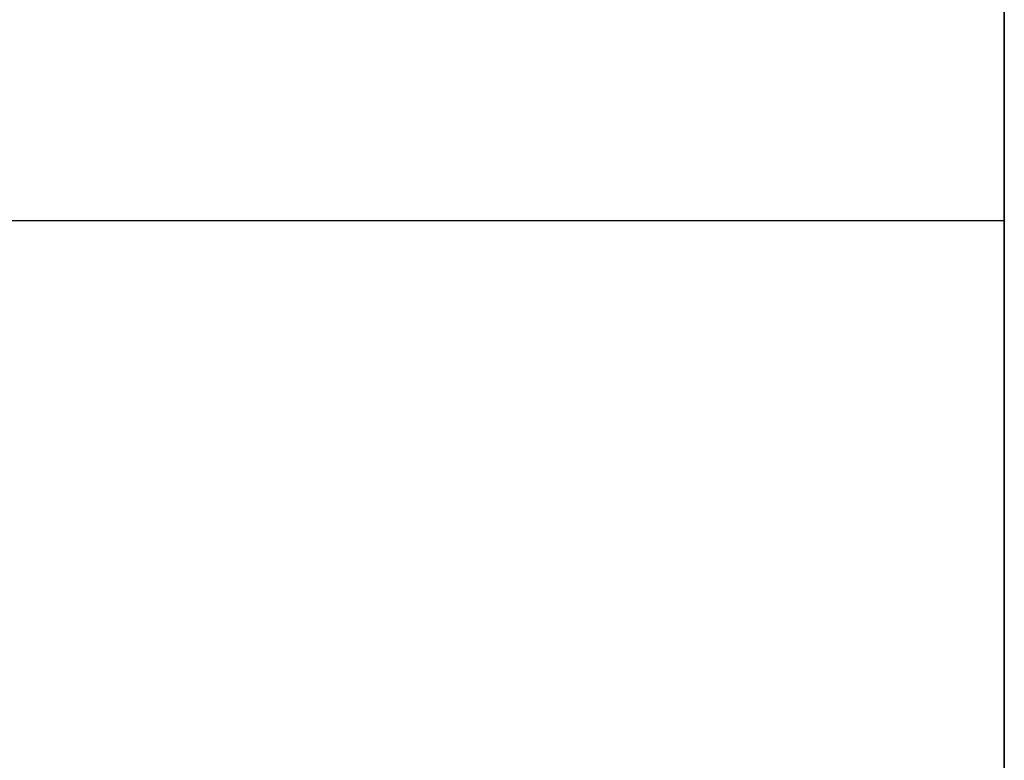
# Model space of a CAD drawing. Header units: millimetres. Extents: x 490 to 915, y -40 to 150.
# Tile 14 of 70: x 503.5 to 506.14, y 1.56 to 3.54. Entities that reach past the tile are written whole.
import ezdxf

# ---------------------------------------------------------------- set-up
doc = ezdxf.new("R2010")
doc.units = ezdxf.units.MM
doc.layers.add('Volume', color=7, linetype='Continuous', true_color=0x000000)

msp = doc.modelspace()

# ---------------------------------------------------------------- linework, layer by layer
at = {"layer": 'Volume'}
for p, q in [((506.1396, 150, 230), (506.1396, -24, 230)), ((506.1396, 150, 222), (506.1396, -24, 222)), ((506.1396, 150, -530), (506.1396, -24, -530)), ((506.1396, 150, -522), (506.1396, -24, -522)), ((506.1396, -40, -550), (506.1396, 150, -550)), ((506.1396, 130, 214), (506.1396, -24, 214)), ((506.1396, -24, -16.0312), (506.1396, 130, -16.0312)), ((506.1396, -24, -32.0312), (506.1396, 130, -32.0312)), ((506.1396, -24, -24.0312), (506.1396, 130, -24.0312)), ((506.1396, 130, -514), (506.1396, -24, -514)), ((506.1396, -40, -125), (506.1396, 130, -125)), ((506.1396, -24, -265.0312), (506.1396, 130, -265.0312)), ((506.1396, -24, -281.0312), (506.1396, 130, -281.0312)), ((506.1396, -24, -273.0312), (506.1396, 130, -273.0312)), ((506.1396, 4.3202, 295.1195), (506.1396, 2.1119, 294.2048)), ((506.1396, 3.5382, 133.9102), (506.1396, 3.6226, 133.89)), ((506.1396, 3.5382, 129.0274), (506.1396, 3.4531, 129.0102)), ((506.1396, 3.4531, 133.9274), (506.1396, 3.5382, 133.9102)), ((506.1396, 3.5382, 46.0274), (506.1396, 3.4531, 46.0102)), ((506.1396, 3.4531, 50.9274), (506.1396, 3.5382, 50.9102)), ((506.1396, 3.5382, -36.9726), (506.1396, 3.4531, -36.9898)), ((506.1396, 3.4531, -32.0726), (506.1396, 3.5382, -32.0898)), ((506.1396, 3.5382, -119.9726), (506.1396, 3.4531, -119.9898)), ((506.1396, 3.4531, -115.0726), (506.1396, 3.5382, -115.0898)), ((506.1396, 3.5382, -202.9726), (506.1396, 3.4531, -202.9898)), ((506.1396, 3.4531, -198.0726), (506.1396, 3.5382, -198.0898)), ((506.1396, 3.5382, -285.9726), (506.1396, 3.4531, -285.9898)), ((506.1396, 3.4531, -281.0726), (506.1396, 3.5382, -281.0898)), ((506.1396, 3.5382, -368.9726), (506.1396, 3.4531, -368.9898)), ((506.1396, 3.4531, -364.0726), (506.1396, 3.5382, -364.0898)), ((506.1396, 3.5382, -451.9726), (506.1396, 3.4531, -451.9898)), ((506.1396, 3.4531, -447.0726), (506.1396, 3.5382, -447.0898)), ((506.1396, 3.4531, 129.0102), (506.1396, 3.3675, 128.996)), ((506.1396, 3.3675, 133.9416), (506.1396, 3.4531, 133.9274)), ((506.1396, 3.4531, 46.0102), (506.1396, 3.3675, 45.996)), ((506.1396, 3.3675, 50.9416), (506.1396, 3.4531, 50.9274)), ((506.1396, 3.4531, -36.9898), (506.1396, 3.3675, -37.004)), ((506.1396, 3.3675, -32.0584), (506.1396, 3.4531, -32.0726)), ((506.1396, 3.4531, -119.9898), (506.1396, 3.3675, -120.004)), ((506.1396, 3.3675, -115.0584), (506.1396, 3.4531, -115.0726)), ((506.1396, 3.4531, -202.9898), (506.1396, 3.3675, -203.004)), ((506.1396, 3.3675, -198.0584), (506.1396, 3.4531, -198.0726)), ((506.1396, 3.4531, -285.9898), (506.1396, 3.3675, -286.004)), ((506.1396, 3.3675, -281.0584), (506.1396, 3.4531, -281.0726)), ((506.1396, 3.4531, -368.9898), (506.1396, 3.3675, -369.004)), ((506.1396, 3.3675, -364.0584), (506.1396, 3.4531, -364.0726)), ((506.1396, 3.4531, -451.9898), (506.1396, 3.3675, -452.004)), ((506.1396, 3.3675, -447.0584), (506.1396, 3.4531, -447.0726)), ((506.1396, 3.3675, 128.996), (506.1396, 3.2815, 128.9847)), ((506.1396, 3.2815, 133.9529), (506.1396, 3.3675, 133.9416)), ((506.1396, 3.3675, 45.996), (506.1396, 3.2815, 45.9847)), ((506.1396, 3.2815, 50.9529), (506.1396, 3.3675, 50.9416)), ((506.1396, 3.3675, -37.004), (506.1396, 3.2815, -37.0153)), ((506.1396, 3.2815, -32.0471), (506.1396, 3.3675, -32.0584)), ((506.1396, 3.3675, -120.004), (506.1396, 3.2815, -120.0153)), ((506.1396, 3.2815, -115.0471), (506.1396, 3.3675, -115.0584)), ((506.1396, 3.3675, -203.004), (506.1396, 3.2815, -203.0153)), ((506.1396, 3.2815, -198.0471), (506.1396, 3.3675, -198.0584)), ((506.1396, 3.3675, -286.004), (506.1396, 3.2815, -286.0153)), ((506.1396, 3.2815, -281.0471), (506.1396, 3.3675, -281.0584)), ((506.1396, 3.3675, -369.004), (506.1396, 3.2815, -369.0153)), ((506.1396, 3.2815, -364.0471), (506.1396, 3.3675, -364.0584)), ((506.1396, 3.3675, -452.004), (506.1396, 3.2815, -452.0153)), ((506.1396, 3.2815, -447.0471), (506.1396, 3.3675, -447.0584)), ((506.1396, 3.2815, 128.9847), (506.1396, 3.1951, 128.9764)), ((506.1396, 3.1951, 133.9612), (506.1396, 3.2815, 133.9529)), ((506.1396, 3.2815, 45.9847), (506.1396, 3.1951, 45.9764)), ((506.1396, 3.1951, 50.9612), (506.1396, 3.2815, 50.9529)), ((506.1396, 3.2815, -37.0153), (506.1396, 3.1951, -37.0236)), ((506.1396, 3.1951, -32.0388), (506.1396, 3.2815, -32.0471)), ((506.1396, 3.2815, -120.0153), (506.1396, 3.1951, -120.0236)), ((506.1396, 3.1951, -115.0388), (506.1396, 3.2815, -115.0471)), ((506.1396, 3.2815, -203.0153), (506.1396, 3.1951, -203.0236)), ((506.1396, 3.1951, -198.0388), (506.1396, 3.2815, -198.0471)), ((506.1396, 3.2815, -286.0153), (506.1396, 3.1951, -286.0236)), ((506.1396, 3.1951, -281.0388), (506.1396, 3.2815, -281.0471)), ((506.1396, 3.2815, -369.0153), (506.1396, 3.1951, -369.0236)), ((506.1396, 3.1951, -364.0388), (506.1396, 3.2815, -364.0471)), ((506.1396, 3.2815, -452.0153), (506.1396, 3.1951, -452.0236)), ((506.1396, 3.1951, -447.0388), (506.1396, 3.2815, -447.0471)), ((506.1396, 3.1951, 128.9764), (506.1396, 3.1084, 128.9712)), ((506.1396, 3.1084, 133.9665), (506.1396, 3.1951, 133.9612)), ((506.1396, 3.1951, 45.9764), (506.1396, 3.1084, 45.9712)), ((506.1396, 3.1084, 50.9665), (506.1396, 3.1951, 50.9612)), ((506.1396, 3.1951, -37.0236), (506.1396, 3.1084, -37.0288)), ((506.1396, 3.1084, -32.0335), (506.1396, 3.1951, -32.0388)), ((506.1396, 3.1951, -120.0236), (506.1396, 3.1084, -120.0288)), ((506.1396, 3.1084, -115.0335), (506.1396, 3.1951, -115.0388)), ((506.1396, 3.1951, -203.0236), (506.1396, 3.1084, -203.0288)), ((506.1396, 3.1084, -198.0335), (506.1396, 3.1951, -198.0388)), ((506.1396, 3.1951, -286.0236), (506.1396, 3.1084, -286.0288)), ((506.1396, 3.1084, -281.0335), (506.1396, 3.1951, -281.0388)), ((506.1396, 3.1951, -369.0236), (506.1396, 3.1084, -369.0288)), ((506.1396, 3.1084, -364.0335), (506.1396, 3.1951, -364.0388)), ((506.1396, 3.1951, -452.0236), (506.1396, 3.1084, -452.0288)), ((506.1396, 3.1084, -447.0335), (506.1396, 3.1951, -447.0388)), ((506.1396, 3.1084, 128.9712), (506.1396, 3.0217, 128.9689)), ((506.1396, 3.0217, 133.9687), (506.1396, 3.1084, 133.9665)), ((506.1396, 3.1084, 45.9712), (506.1396, 3.0217, 45.9689)), ((506.1396, 3.0217, 50.9687), (506.1396, 3.1084, 50.9665)), ((506.1396, 3.1084, -37.0288), (506.1396, 3.0217, -37.0311)), ((506.1396, 3.0217, -32.0313), (506.1396, 3.1084, -32.0335)), ((506.1396, 3.1084, -120.0288), (506.1396, 3.0217, -120.0311)), ((506.1396, 3.0217, -115.0313), (506.1396, 3.1084, -115.0335)), ((506.1396, 3.1084, -203.0288), (506.1396, 3.0217, -203.0311)), ((506.1396, 3.0217, -198.0313), (506.1396, 3.1084, -198.0335)), ((506.1396, 3.1084, -286.0288), (506.1396, 3.0217, -286.0311)), ((506.1396, 3.0217, -281.0313), (506.1396, 3.1084, -281.0335)), ((506.1396, 3.1084, -369.0288), (506.1396, 3.0217, -369.0311)), ((506.1396, 3.0217, -364.0313), (506.1396, 3.1084, -364.0335)), ((506.1396, 3.1084, -452.0288), (506.1396, 3.0217, -452.0311)), ((506.1396, 3.0217, -447.0313), (506.1396, 3.1084, -447.0335)), ((506.1396, 3.0217, 128.9689), (506.1396, 2.9349, 128.9697)), ((506.1396, 2.9349, 133.968), (506.1396, 3.0217, 133.9687)), ((506.1396, 3.0217, 45.9689), (506.1396, 2.9349, 45.9697)), ((506.1396, 2.9349, 50.968), (506.1396, 3.0217, 50.9687)), ((506.1396, 3.0217, -37.0311), (506.1396, 2.9349, -37.0303)), ((506.1396, 2.9349, -32.032), (506.1396, 3.0217, -32.0313)), ((506.1396, 3.0217, -120.0311), (506.1396, 2.9349, -120.0303)), ((506.1396, 2.9349, -115.032), (506.1396, 3.0217, -115.0313)), ((506.1396, 3.0217, -203.0311), (506.1396, 2.9349, -203.0303)), ((506.1396, 2.9349, -198.032), (506.1396, 3.0217, -198.0313)), ((506.1396, 3.0217, -286.0311), (506.1396, 2.9349, -286.0303)), ((506.1396, 2.9349, -281.032), (506.1396, 3.0217, -281.0313)), ((506.1396, 3.0217, -369.0311), (506.1396, 2.9349, -369.0303)), ((506.1396, 2.9349, -364.032), (506.1396, 3.0217, -364.0313)), ((506.1396, 3.0217, -452.0311), (506.1396, 2.9349, -452.0303)), ((506.1396, 2.9349, -447.032), (506.1396, 3.0217, -447.0313)), ((506.1396, 3, 128.9688), (495.5989, 3, 128.9688)), ((506.1396, 3, 133.9688), (495.5989, 3, 133.9688)), ((506.1396, 3, 45.9688), (495.5989, 3, 45.9688)), ((506.1396, 3, 50.9688), (495.5989, 3, 50.9688)), ((506.1396, 3, -37.0312), (495.5989, 3, -37.0312)), ((506.1396, 3, -32.0312), (495.5989, 3, -32.0312)), ((506.1396, 3, -120.0312), (495.5989, 3, -120.0312)), ((506.1396, 3, -115.0312), (495.5989, 3, -115.0312)), ((506.1396, 3, -203.0312), (495.5989, 3, -203.0312)), ((506.1396, 3, -198.0312), (495.5989, 3, -198.0312)), ((506.1396, 3, -286.0312), (495.5989, 3, -286.0312)), ((506.1396, 3, -281.0312), (495.5989, 3, -281.0312)), ((506.1396, 3, -369.0312), (495.5989, 3, -369.0312)), ((506.1396, 3, -364.0312), (495.5989, 3, -364.0312)), ((506.1396, 3, -452.0312), (495.5989, 3, -452.0312)), ((506.1396, 3, -447.0312), (495.5989, 3, -447.0312)), ((506.1396, 2.9349, 128.9697), (506.1396, 2.8482, 128.9734)), ((506.1396, 2.8482, 133.9642), (506.1396, 2.9349, 133.968)), ((506.1396, 2.9349, 45.9697), (506.1396, 2.8482, 45.9734)), ((506.1396, 2.8482, 50.9642), (506.1396, 2.9349, 50.968)), ((506.1396, 2.9349, -37.0303), (506.1396, 2.8482, -37.0266)), ((506.1396, 2.8482, -32.0358), (506.1396, 2.9349, -32.032)), ((506.1396, 2.9349, -120.0303), (506.1396, 2.8482, -120.0266)), ((506.1396, 2.8482, -115.0358), (506.1396, 2.9349, -115.032)), ((506.1396, 2.9349, -203.0303), (506.1396, 2.8482, -203.0266)), ((506.1396, 2.8482, -198.0358), (506.1396, 2.9349, -198.032)), ((506.1396, 2.9349, -286.0303), (506.1396, 2.8482, -286.0266)), ((506.1396, 2.8482, -281.0358), (506.1396, 2.9349, -281.032)), ((506.1396, 2.9349, -369.0303), (506.1396, 2.8482, -369.0266)), ((506.1396, 2.8482, -364.0358), (506.1396, 2.9349, -364.032)), ((506.1396, 2.9349, -452.0303), (506.1396, 2.8482, -452.0266)), ((506.1396, 2.8482, -447.0358), (506.1396, 2.9349, -447.032)), ((506.1396, 2.8482, 128.9734), (506.1396, 2.7617, 128.9802)), ((506.1396, 2.7617, 133.9574), (506.1396, 2.8482, 133.9642)), ((506.1396, 2.8482, 45.9734), (506.1396, 2.7617, 45.9802)), ((506.1396, 2.7617, 50.9574), (506.1396, 2.8482, 50.9642)), ((506.1396, 2.8482, -37.0266), (506.1396, 2.7617, -37.0198)), ((506.1396, 2.7617, -32.0426), (506.1396, 2.8482, -32.0358)), ((506.1396, 2.8482, -120.0266), (506.1396, 2.7617, -120.0198)), ((506.1396, 2.7617, -115.0426), (506.1396, 2.8482, -115.0358)), ((506.1396, 2.8482, -203.0266), (506.1396, 2.7617, -203.0198)), ((506.1396, 2.7617, -198.0426), (506.1396, 2.8482, -198.0358)), ((506.1396, 2.8482, -286.0266), (506.1396, 2.7617, -286.0198)), ((506.1396, 2.7617, -281.0426), (506.1396, 2.8482, -281.0358)), ((506.1396, 2.8482, -369.0266), (506.1396, 2.7617, -369.0198)), ((506.1396, 2.7617, -364.0426), (506.1396, 2.8482, -364.0358)), ((506.1396, 2.8482, -452.0266), (506.1396, 2.7617, -452.0198)), ((506.1396, 2.7617, -447.0426), (506.1396, 2.8482, -447.0358)), ((506.1396, 2.7617, 128.9802), (506.1396, 2.6755, 128.99)), ((506.1396, 2.6755, 133.9477), (506.1396, 2.7617, 133.9574)), ((506.1396, 2.7617, 45.9802), (506.1396, 2.6755, 45.99)), ((506.1396, 2.6755, 50.9477), (506.1396, 2.7617, 50.9574)), ((506.1396, 2.7617, -37.0198), (506.1396, 2.6755, -37.01)), ((506.1396, 2.6755, -32.0523), (506.1396, 2.7617, -32.0426)), ((506.1396, 2.7617, -120.0198), (506.1396, 2.6755, -120.01)), ((506.1396, 2.6755, -115.0523), (506.1396, 2.7617, -115.0426)), ((506.1396, 2.7617, -203.0198), (506.1396, 2.6755, -203.01)), ((506.1396, 2.6755, -198.0523), (506.1396, 2.7617, -198.0426)), ((506.1396, 2.7617, -286.0198), (506.1396, 2.6755, -286.01)), ((506.1396, 2.6755, -281.0523), (506.1396, 2.7617, -281.0426)), ((506.1396, 2.7617, -369.0198), (506.1396, 2.6755, -369.01)), ((506.1396, 2.6755, -364.0523), (506.1396, 2.7617, -364.0426)), ((506.1396, 2.7617, -452.0198), (506.1396, 2.6755, -452.01)), ((506.1396, 2.6755, -447.0523), (506.1396, 2.7617, -447.0426)), ((506.1396, 2.6755, 128.99), (506.1396, 2.5896, 129.0027)), ((506.1396, 2.5896, 133.9349), (506.1396, 2.6755, 133.9477)), ((506.1396, 2.6755, 45.99), (506.1396, 2.5896, 46.0027)), ((506.1396, 2.5896, 50.9349), (506.1396, 2.6755, 50.9477)), ((506.1396, 2.6755, -37.01), (506.1396, 2.5896, -36.9973)), ((506.1396, 2.5896, -32.0651), (506.1396, 2.6755, -32.0523)), ((506.1396, 2.6755, -120.01), (506.1396, 2.5896, -119.9973)), ((506.1396, 2.5896, -115.0651), (506.1396, 2.6755, -115.0523)), ((506.1396, 2.6755, -203.01), (506.1396, 2.5896, -202.9973)), ((506.1396, 2.5896, -198.0651), (506.1396, 2.6755, -198.0523)), ((506.1396, 2.6755, -286.01), (506.1396, 2.5896, -285.9973)), ((506.1396, 2.5896, -281.0651), (506.1396, 2.6755, -281.0523)), ((506.1396, 2.6755, -369.01), (506.1396, 2.5896, -368.9973)), ((506.1396, 2.5896, -364.0651), (506.1396, 2.6755, -364.0523)), ((506.1396, 2.6755, -452.01), (506.1396, 2.5896, -451.9973)), ((506.1396, 2.5896, -447.0651), (506.1396, 2.6755, -447.0523)), ((506.1396, 2.5896, 129.0027), (506.1396, 2.5043, 129.0184)), ((506.1396, 2.5043, 133.9192), (506.1396, 2.5896, 133.9349)), ((506.1396, 2.5896, 46.0027), (506.1396, 2.5043, 46.0184)), ((506.1396, 2.5043, 50.9192), (506.1396, 2.5896, 50.9349)), ((506.1396, 2.5896, -36.9973), (506.1396, 2.5043, -36.9816)), ((506.1396, 2.5043, -32.0808), (506.1396, 2.5896, -32.0651)), ((506.1396, 2.5896, -119.9973), (506.1396, 2.5043, -119.9816)), ((506.1396, 2.5043, -115.0808), (506.1396, 2.5896, -115.0651)), ((506.1396, 2.5896, -202.9973), (506.1396, 2.5043, -202.9816)), ((506.1396, 2.5043, -198.0808), (506.1396, 2.5896, -198.0651)), ((506.1396, 2.5896, -285.9973), (506.1396, 2.5043, -285.9816)), ((506.1396, 2.5043, -281.0808), (506.1396, 2.5896, -281.0651)), ((506.1396, 2.5896, -368.9973), (506.1396, 2.5043, -368.9816)), ((506.1396, 2.5043, -364.0808), (506.1396, 2.5896, -364.0651)), ((506.1396, 2.5896, -451.9973), (506.1396, 2.5043, -451.9816)), ((506.1396, 2.5043, -447.0808), (506.1396, 2.5896, -447.0651)), ((506.1396, 2.5043, 129.0184), (506.1396, 2.4196, 129.0371)), ((506.1396, 2.4196, 133.9005), (506.1396, 2.5043, 133.9192)), ((506.1396, 2.5043, 46.0184), (506.1396, 2.4196, 46.0371)), ((506.1396, 2.4196, 50.9005), (506.1396, 2.5043, 50.9192)), ((506.1396, 2.5043, -36.9816), (506.1396, 2.4196, -36.9629)), ((506.1396, 2.4196, -32.0995), (506.1396, 2.5043, -32.0808)), ((506.1396, 2.5043, -119.9816), (506.1396, 2.4196, -119.9629)), ((506.1396, 2.4196, -115.0995), (506.1396, 2.5043, -115.0808)), ((506.1396, 2.5043, -202.9816), (506.1396, 2.4196, -202.9629)), ((506.1396, 2.4196, -198.0995), (506.1396, 2.5043, -198.0808)), ((506.1396, 2.5043, -285.9816), (506.1396, 2.4196, -285.9629)), ((506.1396, 2.4196, -281.0995), (506.1396, 2.5043, -281.0808)), ((506.1396, 2.5043, -368.9816), (506.1396, 2.4196, -368.9629)), ((506.1396, 2.4196, -364.0995), (506.1396, 2.5043, -364.0808)), ((506.1396, 2.5043, -451.9816), (506.1396, 2.4196, -451.9629)), ((506.1396, 2.4196, -447.0995), (506.1396, 2.5043, -447.0808)), ((506.1396, 2.4196, 129.0371), (506.1396, 2.3355, 129.0587)), ((506.1396, 2.3355, 133.8789), (506.1396, 2.4196, 133.9005)), ((506.1396, 2.4196, 46.0371), (506.1396, 2.3355, 46.0587)), ((506.1396, 2.3355, 50.8789), (506.1396, 2.4196, 50.9005)), ((506.1396, 2.4196, -36.9629), (506.1396, 2.3355, -36.9413)), ((506.1396, 2.3355, -32.1211), (506.1396, 2.4196, -32.0995)), ((506.1396, 2.4196, -119.9629), (506.1396, 2.3355, -119.9413)), ((506.1396, 2.3355, -115.1211), (506.1396, 2.4196, -115.0995)), ((506.1396, 2.4196, -202.9629), (506.1396, 2.3355, -202.9413)), ((506.1396, 2.3355, -198.1211), (506.1396, 2.4196, -198.0995)), ((506.1396, 2.4196, -285.9629), (506.1396, 2.3355, -285.9413)), ((506.1396, 2.3355, -281.1211), (506.1396, 2.4196, -281.0995)), ((506.1396, 2.4196, -368.9629), (506.1396, 2.3355, -368.9413)), ((506.1396, 2.3355, -364.1211), (506.1396, 2.4196, -364.0995)), ((506.1396, 2.4196, -451.9629), (506.1396, 2.3355, -451.9413)), ((506.1396, 2.3355, -447.1211), (506.1396, 2.4196, -447.0995)), ((506.1396, 2.3355, 129.0587), (506.1396, 2.2523, 129.0832)), ((506.1396, 2.2523, 133.8544), (506.1396, 2.3355, 133.8789)), ((506.1396, 2.3355, 46.0587), (506.1396, 2.2523, 46.0832)), ((506.1396, 2.2523, 50.8544), (506.1396, 2.3355, 50.8789)), ((506.1396, 2.3355, -36.9413), (506.1396, 2.2523, -36.9168)), ((506.1396, 2.2523, -32.1456), (506.1396, 2.3355, -32.1211)), ((506.1396, 2.3355, -119.9413), (506.1396, 2.2523, -119.9168)), ((506.1396, 2.2523, -115.1456), (506.1396, 2.3355, -115.1211)), ((506.1396, 2.3355, -202.9413), (506.1396, 2.2523, -202.9168)), ((506.1396, 2.2523, -198.1456), (506.1396, 2.3355, -198.1211)), ((506.1396, 2.3355, -285.9413), (506.1396, 2.2523, -285.9168)), ((506.1396, 2.2523, -281.1456), (506.1396, 2.3355, -281.1211)), ((506.1396, 2.3355, -368.9413), (506.1396, 2.2523, -368.9168)), ((506.1396, 2.2523, -364.1456), (506.1396, 2.3355, -364.1211)), ((506.1396, 2.3355, -451.9413), (506.1396, 2.2523, -451.9168)), ((506.1396, 2.2523, -447.1456), (506.1396, 2.3355, -447.1211)), ((506.1396, 2.2523, 129.0832), (506.1396, 2.1699, 129.1106)), ((506.1396, 2.1699, 133.827), (506.1396, 2.2523, 133.8544)), ((506.1396, 2.2523, 46.0832), (506.1396, 2.1699, 46.1106)), ((506.1396, 2.1699, 50.827), (506.1396, 2.2523, 50.8544)), ((506.1396, 2.2523, -36.9168), (506.1396, 2.1699, -36.8894)), ((506.1396, 2.1699, -32.173), (506.1396, 2.2523, -32.1456)), ((506.1396, 2.2523, -119.9168), (506.1396, 2.1699, -119.8894)), ((506.1396, 2.1699, -115.173), (506.1396, 2.2523, -115.1456)), ((506.1396, 2.2523, -202.9168), (506.1396, 2.1699, -202.8894)), ((506.1396, 2.1699, -198.173), (506.1396, 2.2523, -198.1456)), ((506.1396, 2.2523, -285.9168), (506.1396, 2.1699, -285.8894)), ((506.1396, 2.1699, -281.173), (506.1396, 2.2523, -281.1456)), ((506.1396, 2.2523, -368.9168), (506.1396, 2.1699, -368.8894)), ((506.1396, 2.1699, -364.173), (506.1396, 2.2523, -364.1456)), ((506.1396, 2.2523, -451.9168), (506.1396, 2.1699, -451.8894)), ((506.1396, 2.1699, -447.173), (506.1396, 2.2523, -447.1456)), ((506.1396, 2.1699, 129.1106), (506.1396, 2.0886, 129.1409)), ((506.1396, 2.0886, 133.7967), (506.1396, 2.1699, 133.827)), ((506.1396, 2.1699, 46.1106), (506.1396, 2.0886, 46.1409)), ((506.1396, 2.0886, 50.7967), (506.1396, 2.1699, 50.827)), ((506.1396, 2.1699, -36.8894), (506.1396, 2.0886, -36.8591)), ((506.1396, 2.0886, -32.2033), (506.1396, 2.1699, -32.173)), ((506.1396, 2.1699, -119.8894), (506.1396, 2.0886, -119.8591)), ((506.1396, 2.0886, -115.2033), (506.1396, 2.1699, -115.173)), ((506.1396, 2.1699, -202.8894), (506.1396, 2.0886, -202.8591)), ((506.1396, 2.0886, -198.2033), (506.1396, 2.1699, -198.173)), ((506.1396, 2.1699, -285.8894), (506.1396, 2.0886, -285.8591)), ((506.1396, 2.0886, -281.2033), (506.1396, 2.1699, -281.173)), ((506.1396, 2.1699, -368.8894), (506.1396, 2.0886, -368.8591)), ((506.1396, 2.0886, -364.2033), (506.1396, 2.1699, -364.173)), ((506.1396, 2.1699, -451.8894), (506.1396, 2.0886, -451.8591)), ((506.1396, 2.0886, -447.2033), (506.1396, 2.1699, -447.173)), ((506.1396, 2.1119, 294.2048), (506.1396, -0.0638, 293.2152)), ((506.1396, 2.0886, 129.1409), (506.1396, 2.0083, 129.1739)), ((506.1396, 2.0083, 133.7637), (506.1396, 2.0886, 133.7967)), ((506.1396, 2.0886, 46.1409), (506.1396, 2.0083, 46.1739)), ((506.1396, 2.0083, 50.7637), (506.1396, 2.0886, 50.7967)), ((506.1396, 2.0886, -36.8591), (506.1396, 2.0083, -36.8261)), ((506.1396, 2.0083, -32.2363), (506.1396, 2.0886, -32.2033)), ((506.1396, 2.0886, -119.8591), (506.1396, 2.0083, -119.8261)), ((506.1396, 2.0083, -115.2363), (506.1396, 2.0886, -115.2033)), ((506.1396, 2.0886, -202.8591), (506.1396, 2.0083, -202.8261)), ((506.1396, 2.0083, -198.2363), (506.1396, 2.0886, -198.2033)), ((506.1396, 2.0886, -285.8591), (506.1396, 2.0083, -285.8261)), ((506.1396, 2.0083, -281.2363), (506.1396, 2.0886, -281.2033)), ((506.1396, 2.0886, -368.8591), (506.1396, 2.0083, -368.8261)), ((506.1396, 2.0083, -364.2363), (506.1396, 2.0886, -364.2033)), ((506.1396, 2.0886, -451.8591), (506.1396, 2.0083, -451.8261)), ((506.1396, 2.0083, -447.2363), (506.1396, 2.0886, -447.2033)), ((506.1396, 2.0083, 129.1739), (506.1396, 1.9293, 129.2097)), ((506.1396, 1.9293, 133.7279), (506.1396, 2.0083, 133.7637)), ((506.1396, 2.0083, 46.1739), (506.1396, 1.9293, 46.2097)), ((506.1396, 1.9293, 50.7279), (506.1396, 2.0083, 50.7637)), ((506.1396, 2.0083, -36.8261), (506.1396, 1.9293, -36.7903)), ((506.1396, 1.9293, -32.2721), (506.1396, 2.0083, -32.2363)), ((506.1396, 2.0083, -119.8261), (506.1396, 1.9293, -119.7903)), ((506.1396, 1.9293, -115.2721), (506.1396, 2.0083, -115.2363)), ((506.1396, 2.0083, -202.8261), (506.1396, 1.9293, -202.7903)), ((506.1396, 1.9293, -198.2721), (506.1396, 2.0083, -198.2363)), ((506.1396, 2.0083, -285.8261), (506.1396, 1.9293, -285.7903)), ((506.1396, 1.9293, -281.2721), (506.1396, 2.0083, -281.2363)), ((506.1396, 2.0083, -368.8261), (506.1396, 1.9293, -368.7903)), ((506.1396, 1.9293, -364.2721), (506.1396, 2.0083, -364.2363)), ((506.1396, 2.0083, -451.8261), (506.1396, 1.9293, -451.7903)), ((506.1396, 1.9293, -447.2721), (506.1396, 2.0083, -447.2363)), ((506.1396, 1.9293, 129.2097), (506.1396, 1.8515, 129.2482)), ((506.1396, 1.8515, 133.6894), (506.1396, 1.9293, 133.7279)), ((506.1396, 1.9293, 46.2097), (506.1396, 1.8515, 46.2482)), ((506.1396, 1.8515, 50.6894), (506.1396, 1.9293, 50.7279)), ((506.1396, 1.9293, -36.7903), (506.1396, 1.8515, -36.7518)), ((506.1396, 1.8515, -32.3106), (506.1396, 1.9293, -32.2721)), ((506.1396, 1.9293, -119.7903), (506.1396, 1.8515, -119.7518)), ((506.1396, 1.8515, -115.3106), (506.1396, 1.9293, -115.2721)), ((506.1396, 1.9293, -202.7903), (506.1396, 1.8515, -202.7518)), ((506.1396, 1.8515, -198.3106), (506.1396, 1.9293, -198.2721)), ((506.1396, 1.9293, -285.7903), (506.1396, 1.8515, -285.7518)), ((506.1396, 1.8515, -281.3106), (506.1396, 1.9293, -281.2721)), ((506.1396, 1.9293, -368.7903), (506.1396, 1.8515, -368.7518)), ((506.1396, 1.8515, -364.3106), (506.1396, 1.9293, -364.2721)), ((506.1396, 1.9293, -451.7903), (506.1396, 1.8515, -451.7518)), ((506.1396, 1.8515, -447.3106), (506.1396, 1.9293, -447.2721)), ((506.1396, 1.8515, 129.2482), (506.1396, 1.7751, 129.2894)), ((506.1396, 1.7751, 133.6482), (506.1396, 1.8515, 133.6894)), ((506.1396, 1.8515, 46.2482), (506.1396, 1.7751, 46.2894)), ((506.1396, 1.7751, 50.6482), (506.1396, 1.8515, 50.6894)), ((506.1396, 1.8515, -36.7518), (506.1396, 1.7751, -36.7106)), ((506.1396, 1.7751, -32.3518), (506.1396, 1.8515, -32.3106)), ((506.1396, 1.8515, -119.7518), (506.1396, 1.7751, -119.7106)), ((506.1396, 1.7751, -115.3518), (506.1396, 1.8515, -115.3106)), ((506.1396, 1.8515, -202.7518), (506.1396, 1.7751, -202.7106)), ((506.1396, 1.7751, -198.3518), (506.1396, 1.8515, -198.3106)), ((506.1396, 1.8515, -285.7518), (506.1396, 1.7751, -285.7106)), ((506.1396, 1.7751, -281.3518), (506.1396, 1.8515, -281.3106)), ((506.1396, 1.8515, -368.7518), (506.1396, 1.7751, -368.7106)), ((506.1396, 1.7751, -364.3518), (506.1396, 1.8515, -364.3106)), ((506.1396, 1.8515, -451.7518), (506.1396, 1.7751, -451.7106)), ((506.1396, 1.7751, -447.3518), (506.1396, 1.8515, -447.3106)), ((506.1396, 1.7751, 129.2894), (506.1396, 1.7002, 129.3332)), ((506.1396, 1.7002, 133.6044), (506.1396, 1.7751, 133.6482)), ((506.1396, 1.7751, 46.2894), (506.1396, 1.7002, 46.3332)), ((506.1396, 1.7002, 50.6044), (506.1396, 1.7751, 50.6482)), ((506.1396, 1.7751, -36.7106), (506.1396, 1.7002, -36.6668)), ((506.1396, 1.7002, -32.3956), (506.1396, 1.7751, -32.3518)), ((506.1396, 1.7751, -119.7106), (506.1396, 1.7002, -119.6668)), ((506.1396, 1.7002, -115.3956), (506.1396, 1.7751, -115.3518)), ((506.1396, 1.7751, -202.7106), (506.1396, 1.7002, -202.6668)), ((506.1396, 1.7002, -198.3956), (506.1396, 1.7751, -198.3518)), ((506.1396, 1.7751, -285.7106), (506.1396, 1.7002, -285.6668)), ((506.1396, 1.7002, -281.3956), (506.1396, 1.7751, -281.3518)), ((506.1396, 1.7751, -368.7106), (506.1396, 1.7002, -368.6668)), ((506.1396, 1.7002, -364.3956), (506.1396, 1.7751, -364.3518)), ((506.1396, 1.7751, -451.7106), (506.1396, 1.7002, -451.6668)), ((506.1396, 1.7002, -447.3956), (506.1396, 1.7751, -447.3518)), ((506.1396, 1.7002, 129.3332), (506.1396, 1.6269, 129.3796)), ((506.1396, 1.6269, 133.558), (506.1396, 1.7002, 133.6044)), ((506.1396, 1.7002, 46.3332), (506.1396, 1.6269, 46.3796)), ((506.1396, 1.6269, 50.558), (506.1396, 1.7002, 50.6044)), ((506.1396, 1.7002, -36.6668), (506.1396, 1.6269, -36.6204)), ((506.1396, 1.6269, -32.442), (506.1396, 1.7002, -32.3956)), ((506.1396, 1.7002, -119.6668), (506.1396, 1.6269, -119.6204)), ((506.1396, 1.6269, -115.442), (506.1396, 1.7002, -115.3956)), ((506.1396, 1.7002, -202.6668), (506.1396, 1.6269, -202.6204)), ((506.1396, 1.6269, -198.442), (506.1396, 1.7002, -198.3956)), ((506.1396, 1.7002, -285.6668), (506.1396, 1.6269, -285.6204)), ((506.1396, 1.6269, -281.442), (506.1396, 1.7002, -281.3956)), ((506.1396, 1.7002, -368.6668), (506.1396, 1.6269, -368.6204)), ((506.1396, 1.6269, -364.442), (506.1396, 1.7002, -364.3956)), ((506.1396, 1.7002, -451.6668), (506.1396, 1.6269, -451.6204)), ((506.1396, 1.6269, -447.442), (506.1396, 1.7002, -447.3956)), ((506.1396, 1.6269, 129.3796), (506.1396, 1.5552, 129.4286)), ((506.1396, 1.5552, 133.5091), (506.1396, 1.6269, 133.558)), ((506.1396, 1.6269, 46.3796), (506.1396, 1.5552, 46.4286)), ((506.1396, 1.5552, 50.5091), (506.1396, 1.6269, 50.558)), ((506.1396, 1.6269, -36.6204), (506.1396, 1.5552, -36.5714)), ((506.1396, 1.5552, -32.4909), (506.1396, 1.6269, -32.442)), ((506.1396, 1.6269, -119.6204), (506.1396, 1.5552, -119.5714)), ((506.1396, 1.5552, -115.4909), (506.1396, 1.6269, -115.442)), ((506.1396, 1.6269, -202.6204), (506.1396, 1.5552, -202.5714)), ((506.1396, 1.5552, -198.4909), (506.1396, 1.6269, -198.442)), ((506.1396, 1.6269, -285.6204), (506.1396, 1.5552, -285.5714)), ((506.1396, 1.5552, -281.4909), (506.1396, 1.6269, -281.442)), ((506.1396, 1.6269, -368.6204), (506.1396, 1.5552, -368.5714)), ((506.1396, 1.5552, -364.4909), (506.1396, 1.6269, -364.442)), ((506.1396, 1.6269, -451.6204), (506.1396, 1.5552, -451.5714)), ((506.1396, 1.5552, -447.4909), (506.1396, 1.6269, -447.442)), ((506.1396, 1.5552, 129.4286), (506.1396, 1.4853, 129.4799)), ((506.1396, 1.5552, 46.4286), (506.1396, 1.4853, 46.4799)), ((506.1396, 1.4853, 50.4577), (506.1396, 1.5552, 50.5091)), ((506.1396, 1.5552, -36.5714), (506.1396, 1.4853, -36.5201)), ((506.1396, 1.4853, -32.5423), (506.1396, 1.5552, -32.4909)), ((506.1396, 1.5552, -119.5714), (506.1396, 1.4853, -119.5201)), ((506.1396, 1.4853, -115.5423), (506.1396, 1.5552, -115.4909)), ((506.1396, 1.5552, -202.5714), (506.1396, 1.4853, -202.5201)), ((506.1396, 1.4853, -198.5423), (506.1396, 1.5552, -198.4909)), ((506.1396, 1.5552, -285.5714), (506.1396, 1.4853, -285.5201)), ((506.1396, 1.4853, -281.5423), (506.1396, 1.5552, -281.4909)), ((506.1396, 1.5552, -368.5714), (506.1396, 1.4853, -368.5201)), ((506.1396, 1.4853, -364.5423), (506.1396, 1.5552, -364.4909)), ((506.1396, 1.5552, -451.5714), (506.1396, 1.4853, -451.5201)), ((506.1396, 1.4853, -447.5423), (506.1396, 1.5552, -447.4909))]:
    msp.add_line(p, q, dxfattribs=at)

doc.saveas('drawing.dxf')
